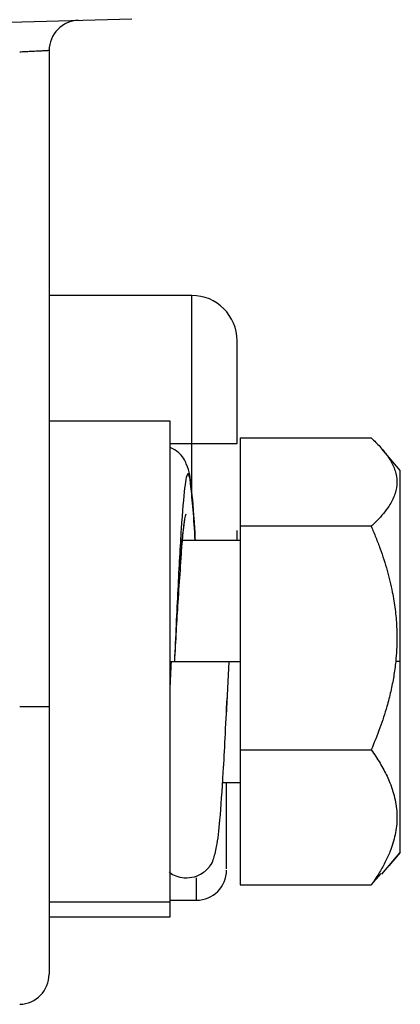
# Model space of a CAD drawing. Header units: millimetres. Extents: x -945 to 1227, y -951 to 1232.
# Tile 72 of 171: x -176 to -164, y -166 to -134. Entities that reach past the tile are written whole.
import ezdxf

# ---------------------------------------------------------------- set-up
doc = ezdxf.new("R2010")
doc.units = ezdxf.units.MM

msp = doc.modelspace()

# ---------------------------------------------------------------- linework, layer by layer
at = {"color": 7, "linetype": 'Continuous', "lineweight": 25}
for p, q in [((-182.447, -134.011), (-172.708, -133.755)), ((-175.447, -134.801), (-175.447, -156.511)), ((-170.731, -142.901), (-175.447, -142.901)), ((-171.447, -147.061), (-175.447, -147.061)), ((-171.447, -162.961), (-171.447, -147.061)), ((-171.447, -147.801), (-170.731, -147.801)), ((-170.731, -147.801), (-169.231, -147.801)), ((-169.131, -147.617), (-164.793, -147.617)), ((-169.131, -147.617), (-169.131, -150.538)), ((-163.831, -148.691), (-164.439, -147.978)), ((-163.831, -155.011), (-163.831, -148.691)), ((-169.231, -151.011), (-169.231, -150.682)), ((-169.131, -150.538), (-169.131, -157.932)), ((-164.793, -150.538), (-169.131, -150.538)), ((-169.131, -151.011), (-171.042, -151.011)), ((-171.447, -155.011), (-169.131, -155.011)), ((-169.503, -155.011), (-169.588, -156.794)), ((-163.831, -155.011), (-163.983, -155.011)), ((-163.831, -161.33), (-163.831, -155.011)), ((-175.447, -156.511), (-176.421, -156.511)), ((-169.131, -157.932), (-164.793, -157.932)), ((-169.131, -157.932), (-169.131, -162.404)), ((-169.71, -159.011), (-169.131, -159.011)), ((-169.577, -159.011), (-169.131, -159.011)), ((-164.439, -162.043), (-163.831, -161.33)), ((-163.831, -161.33), (-164.213, -161.777)), ((-164.793, -162.404), (-164.463, -162.022)), ((-169.131, -162.404), (-164.793, -162.404)), ((-175.447, -162.961), (-171.447, -162.961)), ((-171.447, -162.911), (-170.577, -162.911)), ((-171.447, -163.461), (-171.447, -162.961)), ((-175.447, -163.461), (-174.677, -163.461)), ((-174.677, -163.461), (-171.447, -163.461))]:
    msp.add_line(p, q, dxfattribs=at)
at = {"color": 250, "linetype": 'Continuous', "lineweight": 25}
for p, q in [((-170.731, -147.801), (-170.731, -142.901)), ((-170.731, -149.504), (-170.731, -147.801)), ((-170.577, -162.911), (-170.577, -162.165))]:
    msp.add_line(p, q, dxfattribs=at)
at = {"color": 7, "linetype": 'Continuous', "lineweight": 25}
for centre, radius, start, end in [((-174.447, -134.801), 1, 91.5, 180), ((-170.731, -144.401), 1.5, 0, 90), ((-170.577, -161.911), 1, 270, 0), ((-176.447, -165.353), 1, 271.5, 0)]:
    msp.add_arc(centre, radius, start, end, dxfattribs=at)
for points, knots in [([(-175.447, -134.801), (-175.448, -134.801), (-175.45, -134.802), (-175.463, -134.802), (-175.485, -134.803), (-175.516, -134.805), (-175.556, -134.807), (-175.605, -134.81), (-175.663, -134.813), (-175.733, -134.816), (-175.821, -134.821), (-175.932, -134.827), (-176.071, -134.834), (-176.236, -134.843), (-176.357, -134.849), (-176.421, -134.852)], [0, 0, 0, 0, 0.059586, 0.12, 0.181244, 0.243319, 0.306226, 0.369968, 0.434544, 0.499956, 0.576182, 0.664306, 0.764322, 0.876223, 1, 1, 1, 1]), ([(-169.231, -147.801), (-169.231, -147.517), (-169.231, -147.197), (-169.231, -146.5), (-169.231, -146.123), (-169.231, -145.579), (-169.231, -145.402), (-169.231, -145.076), (-169.231, -144.926), (-169.231, -144.675), (-169.231, -144.574), (-169.231, -144.436), (-169.231, -144.401), (-169.231, -144.401)], [0, 0, 0, 0, 0.25, 0.25, 0.5, 0.5, 0.625, 0.625, 0.75, 0.75, 0.875, 0.875, 1, 1, 1, 1]), ([(-169.231, -147.286), (-169.231, -147.139), (-169.231, -146.587), (-169.231, -145.793), (-169.231, -145.024), (-169.231, -144.506), (-169.231, -144.436), (-169.231, -144.401)], [0, 0, 0, 0, 0.092005, 0.345532, 0.545964, 0.767003, 1, 1, 1, 1]), ([(-164.793, -147.617), (-164.741, -147.665), (-164.639, -147.761), (-164.502, -147.906), (-164.378, -148.048), (-164.269, -148.189), (-164.165, -148.344), (-164.072, -148.515), (-163.973, -148.764), (-163.922, -149.077), (-163.974, -149.391), (-164.071, -149.637), (-164.181, -149.839), (-164.336, -150.059), (-164.542, -150.299), (-164.708, -150.457), (-164.793, -150.538)], [0, 0, 0, 0, 0.052359, 0.103339, 0.153117, 0.201897, 0.249903, 0.312894, 0.374863, 0.500561, 0.624657, 0.686244, 0.748762, 0.829601, 0.913029, 1, 1, 1, 1]), ([(-170.616, -151.011), (-170.637, -150.656), (-170.68, -149.956), (-170.779, -149.067), (-170.79, -148.701), (-170.993, -148.293), (-171.149, -148.085), (-171.335, -147.988), (-171.424, -147.942)], [0, 0, 0, 0, 0.238993, 0.471499, 0.799848, 0.866766, 0.936122, 1, 1, 1, 1]), ([(-171.122, -151.991), (-171.106, -151.782), (-171.072, -151.315), (-171.023, -150.766), (-170.966, -150.353), (-170.962, -150.326), (-170.96, -150.316)], [0, 0, 0, 0, 0.2325, 0.521007, 0.828278, 1, 1, 1, 1]), ([(-164.793, -150.538), (-164.741, -150.662), (-164.638, -150.907), (-164.499, -151.276), (-164.374, -151.639), (-164.265, -151.999), (-164.172, -152.357), (-164.078, -152.784), (-163.996, -153.284), (-163.951, -153.794), (-163.94, -154.241), (-163.949, -154.626), (-163.972, -154.882), (-163.983, -155.011)], [0, 0, 0, 0, 0.087922, 0.173422, 0.25681, 0.338437, 0.418693, 0.498009, 0.624128, 0.74854, 0.832329, 0.915876, 1, 1, 1, 1]), ([(-171.118, -151.991), (-171.143, -152.334), (-171.204, -153.21), (-171.266, -154.329), (-171.303, -155.011)], [0, 0, 0, 0, 0.3917748, 1, 1, 1, 1]), ([(-171.403, -155.011), (-171.403, -155.011), (-171.394, -155.011), (-171.337, -155.011), (-171.289, -155.011), (-171.137, -155.011), (-171.032, -155.011), (-170.769, -155.011), (-170.612, -155.011), (-170.295, -155.011), (-170.138, -155.011), (-169.875, -155.011), (-169.769, -155.011), (-169.617, -155.011), (-169.57, -155.011), (-169.513, -155.011), (-169.503, -155.011), (-169.503, -155.011)], [0, 0, 0, 0, 0.125, 0.125, 0.25, 0.25, 0.375, 0.375, 0.5, 0.5, 0.625, 0.625, 0.75, 0.75, 0.875, 0.875, 1, 1, 1, 1]), ([(-163.983, -155.011), (-163.992, -155.093), (-164.011, -155.258), (-164.049, -155.506), (-164.094, -155.753), (-164.147, -156.002), (-164.207, -156.252), (-164.318, -156.657), (-164.501, -157.223), (-164.694, -157.692), (-164.793, -157.932)], [0, 0, 0, 0, 0.08196, 0.164115, 0.246749, 0.330136, 0.414534, 0.500189, 0.744224, 1, 1, 1, 1]), ([(-171.48, -161.972), (-171.47, -161.98), (-171.414, -162.03), (-171.243, -162.116), (-170.968, -162.183), (-170.65, -162.152), (-170.392, -162.033), (-170.226, -161.896), (-170.07, -161.71), (-169.998, -161.531), (-169.883, -161.099), (-169.789, -160.232), (-169.699, -158.956), (-169.622, -157.533), (-169.581, -156.671), (-169.56, -156.222)], [0, 0, 0, 0, 0.005034, 0.03061, 0.061448, 0.097054, 0.128091, 0.152574, 0.172749, 0.238899, 0.355881, 0.522491, 0.737195, 0.862734, 1, 1, 1, 1]), ([(-175.447, -156.511), (-175.447, -156.781), (-175.447, -157.185), (-175.447, -157.653), (-175.447, -157.887), (-175.447, -157.986), (-175.447, -158.053), (-175.447, -158.084), (-175.447, -158.401), (-175.447, -158.818), (-175.447, -159.295), (-175.447, -159.531), (-175.447, -159.632), (-175.447, -159.699), (-175.447, -159.731), (-175.447, -160.043), (-175.447, -160.449), (-175.447, -160.905), (-175.447, -161.097), (-175.447, -161.224), (-175.447, -161.285), (-175.447, -161.86), (-175.447, -162.332), (-175.447, -162.979), (-175.447, -163.284), (-175.447, -163.609), (-175.447, -163.741), (-175.447, -163.827), (-175.447, -163.871), (-175.447, -164.075), (-175.447, -164.3), (-175.447, -164.528), (-175.447, -164.633), (-175.447, -164.676), (-175.447, -164.704), (-175.447, -164.719), (-175.447, -164.838), (-175.447, -164.976), (-175.447, -165.102), (-175.447, -165.157), (-175.447, -165.178), (-175.447, -165.192), (-175.447, -165.199), (-175.447, -165.304), (-175.447, -165.353), (-175.447, -165.353)], [0, 0, 0, 0, 0.0625, 0.09375, 0.109375, 0.117187, 0.117187, 0.125, 0.125, 0.1875, 0.21875, 0.234375, 0.242188, 0.242188, 0.25, 0.25, 0.3125, 0.34375, 0.359375, 0.359375, 0.375, 0.375, 0.5, 0.5, 0.5625, 0.59375, 0.609375, 0.609375, 0.625, 0.625, 0.6875, 0.71875, 0.734375, 0.742187, 0.742187, 0.75, 0.75, 0.8125, 0.84375, 0.859375, 0.867187, 0.867187, 0.875, 0.875, 1, 1, 1, 1]), ([(-164.793, -157.932), (-164.741, -158.006), (-164.639, -158.153), (-164.502, -158.374), (-164.378, -158.592), (-164.269, -158.808), (-164.165, -159.046), (-164.072, -159.306), (-163.973, -159.688), (-163.922, -160.168), (-163.974, -160.648), (-164.071, -161.026), (-164.181, -161.334), (-164.336, -161.671), (-164.542, -162.038), (-164.708, -162.28), (-164.793, -162.404)], [0, 0, 0, 0, 0.052359, 0.103339, 0.153117, 0.201897, 0.249903, 0.312894, 0.374863, 0.500561, 0.624657, 0.686244, 0.748762, 0.829601, 0.913029, 1, 1, 1, 1]), ([(-169.577, -161.871), (-169.577, -161.87), (-169.577, -161.867), (-169.577, -161.523), (-169.577, -160.953), (-169.577, -160.142), (-169.577, -159.448), (-169.577, -159.071), (-169.577, -159.011)], [0, 0, 0, 0, 0.159371, 0.340127, 0.539468, 0.749593, 0.959717, 1, 1, 1, 1])]:
    msp.add_open_spline(points, degree=3, knots=knots, dxfattribs=at)
at = {"color": 250, "linetype": 'Continuous', "lineweight": 25}
for points, knots in [([(-170.606, -151.011), (-170.613, -150.879), (-170.658, -150.059), (-170.742, -149.157), (-170.853, -148.634), (-170.965, -149.128), (-171.08, -150.506), (-171.19, -152.574), (-171.266, -154.197), (-171.303, -155.011)], [0, 0, 0, 0, 0.0308621, 0.193062, 0.3541724, 0.515283, 0.6774833, 0.8382938, 1, 1, 1, 1]), ([(-170.92, -150.137), (-170.935, -150.178), (-170.988, -150.32), (-171.054, -151.021), (-171.105, -151.789), (-171.118, -151.991)], [0, 0, 0, 0, 0.231832, 0.798381, 1, 1, 1, 1])]:
    msp.add_open_spline(points, degree=3, knots=knots, dxfattribs=at)
at = {"color": 7, "linetype": 'Continuous', "lineweight": 25}
msp.add_open_spline([(-171.446, -155.952), (-171.432, -155.638), (-171.417, -155.322), (-171.403, -155.011)], degree=3, dxfattribs=at)

doc.saveas('drawing.dxf')
